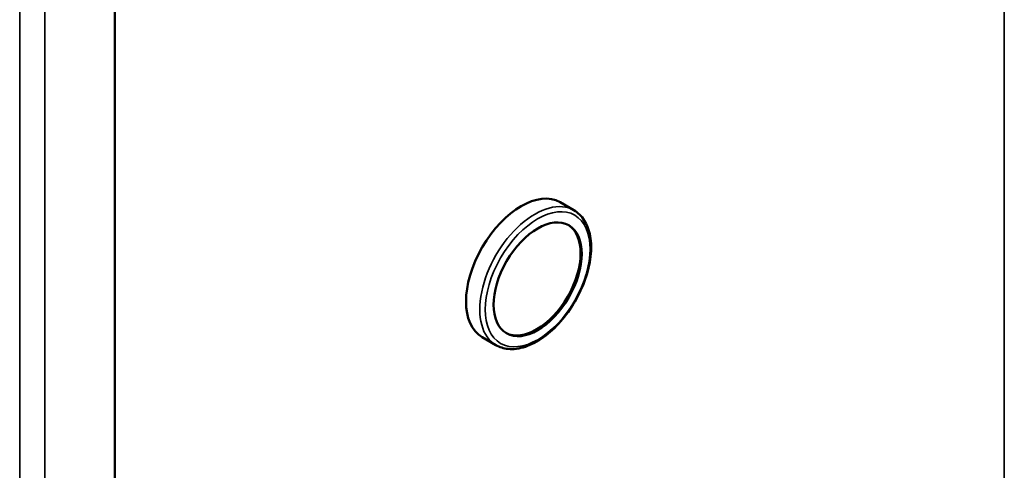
# Model space of a CAD drawing. Header units: inches. Extents: x 0 to 136, y 2 to 86.
# Tile 56 of 61: x 123.65 to 129.97, y 49.53 to 52.42. Entities that reach past the tile are written whole.
import ezdxf

# ---------------------------------------------------------------- set-up
doc = ezdxf.new("R2010")
doc.units = ezdxf.units.IN
doc.header["$LTSCALE"] = 4
doc.header["$MEASUREMENT"] = 0
doc.layers.add('Visible (ANSI)', color=7, linetype='Continuous', lineweight=50)
doc.layers.add('Visible Narrow (ANSI)', color=7, linetype='Continuous', lineweight=35)

msp = doc.modelspace()

# ---------------------------------------------------------------- linework, layer by layer
at = {"layer": 'Visible (ANSI)'}
for p, q in [((124.262, 24.503), (124.262, 54.1009)), ((127.2082, 51.2011), (127.1198, 51.2521)), ((126.7082, 50.335), (126.6198, 50.3861))]:
    msp.add_line(p, q, dxfattribs=at)
for centre, major_axis, start_param, end_param in [((126.8698, 50.8191), (-0.25, -0.433), 3.141593, 6.283185), ((126.9688, 50.7619), (0.2, 0.3464), 3.159271, 6.265507)]:
    msp.add_ellipse(centre, major_axis=major_axis, ratio=0.57735, start_param=start_param, end_param=end_param, dxfattribs=at)
msp.add_ellipse((126.9759, 50.7578), major_axis=(-0.2, -0.3464), ratio=0.57735, dxfattribs=at)
msp.add_open_spline([(127.2082, 51.2011), (127.2349, 51.1856), (127.2576, 51.1634), (127.2934, 51.1072), (127.306, 51.0728), (127.3201, 50.9943), (127.3209, 50.9497), (127.3102, 50.8559), (127.2986, 50.8066), (127.2643, 50.7087), (127.2417, 50.6601), (127.1879, 50.5681), (127.1566, 50.5247), (127.0885, 50.4475), (127.0515, 50.4136), (126.9753, 50.3588), (126.9359, 50.3379), (126.8587, 50.3121), (126.8207, 50.3069), (126.7575, 50.3134), (126.7314, 50.3216), (126.7082, 50.335)], degree=3, knots=[0.785398, 0.785398, 0.785398, 0.785398, 1.077034, 1.077034, 1.385191, 1.385191, 1.711222, 1.711222, 2.039607, 2.039607, 2.366597, 2.366597, 2.692982, 2.692982, 3.020048, 3.020048, 3.348486, 3.348486, 3.673919, 3.673919, 3.926991, 3.926991, 3.926991, 3.926991], dxfattribs=at)
at = {"layer": 'Visible Narrow (ANSI)'}
for p, q in [((129.9709, 47.4585), (129.9709, 57.5085)), ((123.6515, 24.2753), (123.6515, 53.8089)), ((123.8118, 53.841), (123.8118, 24.2432))]:
    msp.add_line(p, q, dxfattribs=at)
msp.add_ellipse((126.9582, 50.768), major_axis=(0.25, 0.433), ratio=0.57735, start_param=0, end_param=3.141593, dxfattribs=at)
msp.add_ellipse((126.9759, 50.7578), major_axis=(0.2375, 0.4114), ratio=0.57735, dxfattribs=at)

doc.saveas('drawing.dxf')
